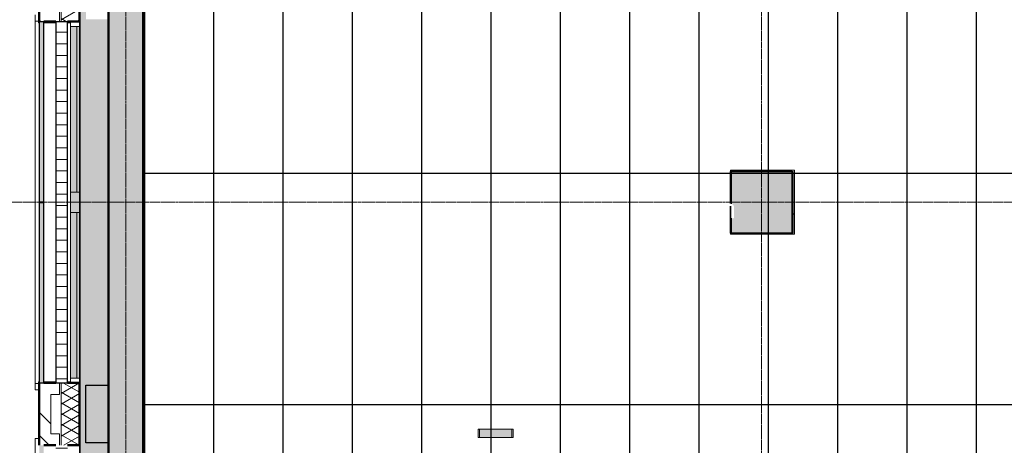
# Model space of a CAD drawing. Header units: millimetres. Extents: x -1224 to 86389, y -20577 to 46356.
# Tile 9 of 46: x 3598 to 12119, y 28225 to 31909. Entities that reach past the tile are written whole.
import ezdxf

# ---------------------------------------------------------------- set-up
doc = ezdxf.new("R2010")
doc.units = ezdxf.units.MM
doc.linetypes.add('stramien', pattern=[22.225, 12.7, -3.175, 3.175, -3.175])
for name, color, linetype, lineweight in [('A-FLOR-OTLN', 6, 'Continuous', 18), ('A-FLOR-PATT', 8, 'Continuous', 18), ('A-GENM', 6, 'Continuous', 18), ('A-GLAZ', 6, 'Continuous', 18), ('A-WALL', 2, 'Continuous', 25), ('A-WALL-PATT', 2, 'Continuous', 50), ('I-WALL', 2, 'Continuous', 25), ('S-COLS', 6, 'Continuous', 18), ('S-GRID', 1, 'Continuous', 18)]:
    doc.layers.add(name, color=color, linetype=linetype, lineweight=lineweight)
doc.layers.add('ATN HWC', color=240, linetype='Continuous')

msp = doc.modelspace()

# ---------------------------------------------------------------- hatches: boundary and pattern name
at = {"layer": 'A-FLOR-PATT'}
for color, points in [(256, [(8037.3, 18928.2), (9916.6, 18928.2), (9916.6, 19178.2), (4370.8, 19178), (4370.8, 19078.2), (4170.8, 19078.2), (4170.8, 19578.2), (4366.6, 19578.2), (4366.6, 22745.2), (4170.8, 22745.2), (4170.8, 23245.2), (4366.6, 23245.2), (4366.6, 26411.2), (4170.8, 26411.2), (4170.8, 26911.2), (4366.6, 26911.2), (4366.6, 28245.2), (4170.8, 28245.2), (4170.8, 28745.2), (4366.6, 28745.2), (4366.6, 31911.2), (4170.8, 31911.2), (4170.8, 32411.2), (4366.6, 32411.2), (4366.6, 35603.2), (4170.8, 35603.2), (4170.8, 36178.2), (4745.8, 36178.2), (4745.8, 35978.2), (7937.8, 35978.2), (7937.8, 36178.2), (8437.8, 36178.2), (8437.8, 35978.2), (11603.8, 35978.2), (11603.8, 36178.2), (12103.8, 36178.2), (12103.8, 35978.2), (15270.8, 35978.2), (15270.8, 36178.2), (15770.8, 36178.2), (15770.8, 35978.2), (17453.8, 35978.2), (17453.8, 36178.2), (19083.6, 36178.2), (19083.6, 36228.2), (4116.6, 36228.2), (4116.6, 18928.2), (5578.7, 18928.2)]), (50, [(4366.6, 18928.2), (6560.8, 18928.2), (6560.8, 19178.2), (4370.8, 19178.2), (4370.8, 19078.2), (4170.8, 19078.2), (4170.8, 19578.2), (4366.6, 19578.2), (4366.6, 22745.2), (4170.8, 22745.2), (4170.8, 23245.2), (4366.6, 23245.2), (4366.6, 26411.2), (4170.8, 26411.2), (4170.8, 26911.2), (4366.6, 26911.2), (4366.6, 28245.2), (4170.8, 28245.2), (4170.8, 28745.2), (4366.6, 28745.2), (4366.6, 31911.2), (4170.8, 31911.2), (4170.8, 32411.2), (4366.6, 32411.2), (4366.6, 35603.2), (4170.8, 35603.2), (4170.8, 36178.2), (4745.8, 36178.2), (4745.8, 35978.2), (7937.8, 35978.2), (7937.8, 36178.2), (8437.8, 36178.2), (8437.8, 35978.2), (11603.8, 35978.2), (11603.8, 36178.2), (12103.8, 36178.2), (12103.8, 35978.2), (15270.8, 35978.2), (15270.8, 36178.2), (15770.8, 36178.2), (15770.8, 35978.2), (17453.8, 35978.2), (17453.8, 36178.2), (19083.6, 36178.2), (19083.6, 36228.2), (4120.8, 36228.2), (4120.8, 18928.2), (4349.4, 18928.2)])]:
    msp.add_hatch(color=color, dxfattribs=at).paths.add_polyline_path(points, flags=0)
h = msp.add_hatch(color=50, dxfattribs=at)
h.paths.add_polyline_path([(52906.9, 2678.2), (53916.6, 2678.2), (53916.6, 2928.2), (54166.6, 2928.2), (54166.6, 2980.2), (52283.6, 2980.2), (52283.6, 2678.2), (52292.3, 2678.2)], flags=0)
h.paths.add_polyline_path([(50449.6, 2678.2), (52083.6, 2678.2), (52083.6, 2980.2), (50449.6, 2980.2), (50449.6, 2871.9)], flags=0)
h.paths.add_polyline_path([(50249.6, 2978.2), (50249.6, 2980.2), (43716.6, 2980.2), (43716.6, 2978.2), (47375, 2978.2)], flags=0)
h.paths.add_polyline_path([(42729.6, 8041.2), (43303.6, 8041.2), (43303.6, 8615.2), (42729.6, 8615.2), (42729.6, 8051.2)], flags=0)
h.paths.add_polyline_path([(48783.6, 8051.2), (48793.6, 8051.2), (48793.6, 8605.2), (48239.6, 8605.2), (48239.6, 8051.2), (48249.6, 8051.2)], flags=0)
h.paths.add_polyline_path([(48759.1, 8061.2), (48249.6, 8061.2), (48249.6, 8595.2), (48783.6, 8595.2), (48783.6, 8061.2), (48763.3, 8061.2)], flags=0)
h.paths.add_polyline_path([(42749.6, 8061.2), (42749.6, 8595.2), (43283.6, 8595.2), (43283.6, 8061.2)], flags=0)
h.paths.add_polyline_path([(43303.6, 13541.2), (43303.6, 14115.2), (42729.6, 14115.2), (42729.6, 13541.2), (43283.6, 13541.2)], flags=0)
h.paths.add_polyline_path([(48783.6, 13551.2), (48793.6, 13551.2), (48793.6, 14105.2), (48239.6, 14105.2), (48239.6, 13551.2), (48249.6, 13551.2)], flags=0)
h.paths.add_polyline_path([(48778.3, 13561.2), (48249.6, 13561.2), (48249.6, 14095.2), (48783.6, 14095.2), (48783.6, 13561.2)], flags=0)
h.paths.add_polyline_path([(43260.8, 13561.2), (42749.6, 13561.2), (42749.6, 14095.2), (43283.6, 14095.2), (43283.6, 13561.2)], flags=0)
h.paths.add_polyline_path([(54136.2, 17385.2), (54166.6, 17385.2), (54166.6, 17395.2), (53816.6, 17395.2), (53816.6, 17385.2)], flags=0)
h.paths.add_polyline_path([(43715.1, 17393.2), (43716.6, 17393.2), (43716.6, 17395.2), (37666.6, 17395.2), (37666.6, 17393.2), (43687.1, 17393.2)], flags=0)
h.paths.add_polyline_path([(53816.6, 17595.2), (54166.6, 17595.2), (54166.6, 17605.2), (53816.6, 17605.2)], flags=0)
h.paths.add_polyline_path([(43116.6, 17705.2), (43116.6, 17715.2), (42916.6, 17715.2), (42916.6, 17705.2), (43072.5, 17705.2)], flags=0)
h.paths.add_polyline_path([(41566.6, 17908.2), (41566.6, 19078.2), (41416.6, 19078.2), (41416.6, 17908.2), (41535.8, 17908.2)], flags=0)
h.paths.add_polyline_path([(48240.6, 19051.2), (48793.6, 19051.2), (48793.6, 19605.2), (48240.6, 19605.2), (48240.6, 19227.9)], flags=0)
h.paths.add_polyline_path([(48763.4, 19061.2), (48249.6, 19061.2), (48249.6, 19595.2), (48783.6, 19595.2), (48783.6, 19061.2)], flags=0)
h.paths.add_polyline_path([(54166.6, 19227.9), (54166.6, 19228.2), (54136.2, 19227.9)], flags=0)
h.paths.add_polyline_path([(31748.7, 19478.2), (31916.6, 19478.2), (31916.6, 19480.2), (18922, 19480.2), (18922, 19490.2), (15782, 19490.2), (15782, 19480.2), (4674.6, 19480.2), (4674.6, 19490.2), (4666.6, 19490.2), (4666.6, 19478.2), (31743.1, 19478.2)], flags=0)
h.paths.add_polyline_path([(41535.8, 19578.2), (41566.6, 19578.2), (41565.5, 20734.4), (41416.6, 20734.4), (41416.6, 19578.2)], flags=0)
h.paths.add_polyline_path([(43564.6, 20951.2), (43564.6, 21061.2), (43563.3, 21061.2), (43563.3, 20951.2)], flags=0)
h.paths.add_polyline_path([(31916.6, 21051.2), (31916.6, 23626.2), (31766.6, 23626.2), (31766.6, 23346.8), (31770.6, 23346.8), (31770.6, 21682.8), (31766.6, 21682.8), (31766.6, 21051.2)], flags=0)
h.paths.add_polyline_path([(31656.6, 21051.2), (31656.6, 23736.2), (31606.6, 23736.2), (31606.6, 21051.2)], flags=0)
h.paths.add_polyline_path([(53521.6, 21051.2), (54166.6, 21051.2), (54166.6, 21061.2), (53816.6, 21061.2), (53816.6, 21051.9), (52292.3, 21051.2)], flags=0)
h.paths.add_polyline_path([(35990.6, 21053.2), (35990.6, 21061.2), (32116.6, 21061.2), (32116.6, 21053.2), (35082, 21053.2)], flags=0)
h.paths.add_polyline_path([(36090.6, 21053.2), (36416.6, 21053.2), (36416.6, 21061.2), (36090.6, 21061.2)], flags=0)
h.paths.add_polyline_path([(46784.3, 21061.9), (46784.3, 21062.9), (46774.3, 21061.9)], flags=0)
h.paths.add_polyline_path([(54136.2, 21261.2), (54166.6, 21261.2), (54166.6, 21271.2), (53816.6, 21271.2), (53816.6, 21261.2)], flags=0)
h.paths.add_polyline_path([(54166.6, 22894.9), (54166.6, 22895.2), (54136.2, 22894.9)], flags=0)
h.paths.add_polyline_path([(31916.6, 23736.2), (31916.6, 23968.4), (31906.6, 23968.4), (31906.6, 23736.2), (31911.6, 23736.2)], flags=0)
h.paths.add_polyline_path([(32116.6, 23781.2), (32121.6, 23781.2), (32121.6, 23791.2), (32126.6, 23791.2), (32126.6, 24551.2), (32121.6, 24551.2), (32121.6, 24561.2), (32116.6, 24561.2), (32116.6, 23789.7)], flags=0)
h.paths.add_polyline_path([(48239.6, 24541.2), (48803.6, 24541.2), (48803.6, 24717.9), (48793.6, 24717.9), (48793.6, 24551.2), (48239.6, 24551.2), (48239.6, 24717.9), (48229.6, 24717.9), (48229.6, 24541.2)], flags=0)
h.paths.add_polyline_path([(32288.6, 24551.2), (32293.6, 24551.2), (32293.6, 25105.2), (32123.6, 25105.2), (32123.6, 26910.2), (32091.6, 26910.2), (32091.6, 25105.2), (31739.6, 25105.2), (31739.6, 25095.2), (32283.6, 25095.2), (32283.6, 24561.2), (32288.6, 24561.2)], flags=0)
h.paths.add_polyline_path([(31916.6, 24551.2), (31916.6, 24561.2), (31911.6, 24561.2), (31911.6, 24551.2)], flags=0)
h.paths.add_polyline_path([(31739.6, 24551.2), (31749.6, 24551.2), (31749.6, 24556.2), (31739.6, 24556.2)], flags=0)
h.paths.add_polyline_path([(26792.7, 24561.2), (26791.6, 24863), (26786.8, 24864.5), (26783.6, 24865.2), (26784.2, 24561.2)], flags=0)
h.paths.add_polyline_path([(21289.8, 24862.8), (21289.8, 24863.9), (21287.7, 24863.2)], flags=0)
h.paths.add_polyline_path([(21283.6, 24561.2), (21292.7, 24561.2), (21292.7, 24861.8), (21289.8, 24862.8), (21283.6, 24862.4), (21283.6, 24584.6)], flags=0)
h.paths.add_polyline_path([(15783.6, 24561.2), (15792.7, 24561.2), (15791.6, 24863), (15788, 24864.2), (15783.6, 24865.2), (15783.6, 24584.6)], flags=0)
h.paths.add_polyline_path([(10289.8, 24862.8), (10289.8, 24863.9), (10287.7, 24863.2)], flags=0)
h.paths.add_polyline_path([(10292.7, 24561.2), (10292.7, 24861.8), (10289.8, 24862.8), (10283.6, 24862.4), (10283.6, 24561.2)], flags=0)
h.paths.add_polyline_path([(54136.2, 24717.9), (54166.6, 24717.9), (54166.6, 24728.2), (53844.6, 24727.9), (53844.6, 24717.9)], flags=0)
h.paths.add_polyline_path([(21288.7, 24885.4), (21292.7, 24885.7), (21292.7, 25095.2), (21283.6, 25095.2), (21284.3, 24887.2), (21288.5, 24885.5)], flags=0)
h.paths.add_polyline_path([(10288.7, 24885.4), (10292.7, 24885.7), (10292.7, 25095.2), (10283.6, 25095.2), (10284.3, 24887.2), (10288.5, 24885.5)], flags=0)
h.paths.add_polyline_path([(26786.8, 24892.5), (26786, 24891.6), (26786.4, 24891.5)], flags=0)
h.paths.add_polyline_path([(26792.7, 24885.8), (26792.7, 25095.2), (26783.6, 25095.2), (26784.2, 24989), (26786.4, 24987.5), (26786.8, 24986.5), (26787.6, 24890.8), (26789.3, 24887.2), (26791.6, 24886.3)], flags=0)
h.paths.add_polyline_path([(15786.8, 24892.5), (15786, 24891.6), (15786.4, 24891.5)], flags=0)
h.paths.add_polyline_path([(15792.7, 24885.8), (15792.7, 25095.2), (15783.6, 25095.2), (15783.6, 24989.3), (15786.4, 24987.5), (15786.8, 24986.5), (15787.6, 24890.8), (15789.3, 24887.2)], flags=0)
h.paths.add_polyline_path([(53844.6, 24928.2), (54166.6, 24928.2), (54166.6, 24937.9), (53844.6, 24937.9)], flags=0)
h.paths.add_polyline_path([(48803.6, 24937.9), (48803.6, 25115.2), (48409.6, 25115.2), (48409.6, 25105.2), (48793.6, 25105.2), (48793.6, 24937.9)], flags=0)
h.paths.add_polyline_path([(48229.6, 24937.9), (48239.6, 24937.9), (48239.6, 25105.2), (48399.6, 25105.2), (48399.6, 25115.2), (48229.6, 25115.2), (48229.6, 25095.2)], flags=0)
h.paths.add_polyline_path([(54166.6, 26560.9), (54166.6, 26561.2), (54136.2, 26560.9)], flags=0)
h.paths.add_polyline_path([(32091.6, 27020.2), (34442.6, 27020.2), (34442.6, 27266.6), (34438.6, 27266.6), (34438.6, 28675.2), (34436.6, 28675.2), (34436.6, 27255.2), (34440.6, 27255.2), (34440.6, 27145.2), (34413.6, 27145.2), (34413.6, 27045.2), (32183.6, 27045.2), (32183.6, 30061.2), (31749.6, 30061.2), (31749.6, 30055.2), (31941.6, 30055.2), (31941.6, 30060.2), (32091.6, 30060.2), (32091.6, 27174.2)], flags=0)
h.paths.add_polyline_path([(36553.6, 27020.2), (38824.6, 27020.2), (38824.6, 35678.2), (37616.6, 35678.2), (37616.6, 35641.2), (38766.6, 35641.2), (38766.6, 35541.2), (38801.6, 35540.6), (38801.6, 27045.2), (36553.6, 27045.2), (36553.6, 27145.2), (36529.6, 27145.2), (36530.6, 27020.2)], flags=0)
h.paths.add_polyline_path([(44301.8, 27070.2), (44601.6, 27070.4), (44601.3, 27259.7), (43061.6, 27259.7), (43061.6, 27070.2), (43994.5, 27070.2)], flags=0)
h.paths.add_polyline_path([(42951.6, 27070.2), (42951.6, 27359.7), (42945.6, 27359.7), (42945.6, 27111.2), (38934.6, 27111.2), (38934.6, 27070.2), (42945.6, 27070.2)], flags=0)
h.paths.add_polyline_path([(34555.6, 28329.7), (34555.6, 28339.7), (34548.6, 28339.7), (34548.6, 28334.7), (34552.6, 28334.7), (34552.6, 28329.7)], flags=0)
h.paths.add_polyline_path([(36419.6, 28329.7), (36419.6, 28334.7), (36423.6, 28334.7), (36423.6, 28339.7), (36411.6, 28339.7), (36411.6, 28329.7)], flags=0)
h.paths.add_polyline_path([(54166.6, 28394.9), (54166.6, 28395.2), (54136.2, 28394.9)], flags=0)
h.paths.add_polyline_path([(36423.6, 28439.7), (36423.6, 28565.2), (36420.6, 28565.2), (36420.6, 28465.2), (34548.6, 28465.2), (34549.5, 28439.7), (36420.6, 28439.7)], flags=0)
h.paths.add_polyline_path([(22889.6, 29514.2), (22949.6, 29514.2), (22949.6, 30061.2), (22814.6, 30061.2), (22814.6, 30041.2), (22889.6, 30041.2), (22889.6, 29846)], flags=0)
h.paths.add_polyline_path([(48446.6, 30041.2), (48803.6, 30041.2), (48803.6, 30615.2), (48229.6, 30615.2), (48229.6, 30041.2), (48436.6, 30041.2)], flags=0)
h.paths.add_polyline_path([(37249.6, 30041.2), (37808.3, 30041.2), (37808.3, 30615.2), (37234.3, 30615.2), (37234.3, 30041.2)], flags=0)
h.paths.add_polyline_path([(19134.8, 30041.2), (19278.6, 30041.2), (19278.6, 30061.2), (19083.6, 30061.2), (19083.6, 30051.2), (19073.6, 30051.2), (19073.6, 30041.2), (19101, 30041.2)], flags=0)
h.paths.add_polyline_path([(21074.5, 30041.2), (21283.6, 30041.2), (21283.6, 30051.2), (20749.6, 30051.2), (20749.6, 30041.2), (20945, 30041.2)], flags=0)
h.paths.add_polyline_path([(48446.6, 30051.2), (48239.6, 30051.2), (48239.6, 30605.2), (48793.6, 30605.2), (48793.6, 30051.2), (48586.6, 30051.2)], flags=0)
h.paths.add_polyline_path([(37569.2, 30061.2), (37249.6, 30061.2), (37249.6, 30595.2), (37783.6, 30595.2), (37783.6, 30061.2), (37621.3, 30061.2)], flags=0)
h.paths.add_polyline_path([(26244.6, 30061.2), (26249.6, 30061.8), (26249.6, 30595.2), (26244.6, 30595.2), (26244.6, 30061.9)], flags=0)
h.paths.add_polyline_path([(15783.6, 30061.2), (15792.7, 30061.2), (15792.7, 30595.2), (15783.6, 30595.2), (15783.6, 30162.2)], flags=0)
h.paths.add_polyline_path([(10292.7, 30061.2), (10292.7, 30595.2), (10283.6, 30595.2), (10283.6, 30061.2)], flags=0)
h.paths.add_polyline_path([(22746.6, 30186.2), (22749.6, 30186.2), (22749.6, 30328.2), (22746.6, 30327.7)], flags=0)
h.paths.add_polyline_path([(19283.6, 30186.2), (19286.6, 30186.2), (19286.6, 30328.2), (19283.6, 30328.2), (19283.6, 30221.2)], flags=0)
h.paths.add_polyline_path([(32183.6, 30595.2), (32183.6, 35641.2), (37416.6, 35641.2), (37416.6, 35678.2), (32116.6, 35678.2), (32116.6, 30595.2)], flags=0)
h.paths.add_polyline_path([(31445.8, 31495.2), (31916.6, 31495.2), (31916.6, 31508.2), (26244.6, 31508.2), (26244.6, 31495.2), (31401.6, 31495.2)], flags=0)
h.paths.add_polyline_path([(24787.8, 31508.2), (24787.8, 31508.7), (24783.6, 31508.2)], flags=0)
h.paths.add_polyline_path([(54166.6, 33894.9), (54166.6, 33895.2), (54136.2, 33894.9)], flags=0)
h.paths.add_polyline_path([(38155.3, 35306.2), (38591.6, 35306.2), (38591.6, 35431.2), (37646.6, 35431.2), (37646.8, 35306.2)], flags=0)
h.paths.add_polyline_path([(35082, 35306.2), (35438.6, 35306.2), (35438.6, 35431.2), (34478.6, 35431.2), (34478.8, 35306.2)], flags=0)
h.paths.add_polyline_path([(17449.6, 35628.2), (17449.6, 35978.2), (17249.6, 35978.2), (17249.6, 35628.2), (17257.1, 35628.2)], flags=0)
h.paths.add_polyline_path([(42457.8, 35668.2), (48436.6, 35668.2), (48436.6, 35678.2), (41376.6, 35678.2), (41376.6, 35668.2), (41843.2, 35668.2)], flags=0)
h.paths.add_polyline_path([(4671.6, 35673.2), (4676.6, 35673.2), (4676.6, 35678.2), (4666.6, 35677.2), (4666.6, 35673.2), (4671, 35673.2)], flags=0)
h.paths.add_polyline_path([(53916.3, 35728.2), (53916.6, 35728.2), (53916.3, 35938.9)], flags=0)
h.paths.add_polyline_path([(38924.6, 35828.2), (39249.6, 35828.2), (39249.6, 35978.2), (37616.6, 35978.2), (37616.6, 35828.2), (38824.6, 35828.2)], flags=0)
h.paths.add_polyline_path([(36311.3, 35828.2), (37416.6, 35828.2), (37416.6, 35978.2), (35783.6, 35978.2), (35783.6, 35828.2)], flags=0)
h.paths.add_polyline_path([(18793.7, 35968.2), (19083.6, 35968.2), (19083.6, 35978.2), (17459.6, 35978.2), (17459.6, 35968.2), (18486.4, 35968.2)], flags=0)
at = {"layer": 'A-GENM'}
h = msp.add_hatch(dxfattribs=at)
h.set_pattern_fill('FP_117', color=256, style=0, pattern_type=2)
h.set_pattern_definition([(0, (0.0004, -0.0001), (406.4, 101.6), [33.528, -271.272, 33.528, -271.272, -1625.6]), (0, (0.0004, -0.0001), (406.4, 101.6), [-609.6, 33.528, -576.072, 33.528, -271.272, -711.2]), (0, (0.0004, -0.0001), (406.4, 101.6), [-1524, 33.528, -169.672, 33.528, -474.472]), (120, (152.4, 50.8), (-291.18818, 301.15272), [33.528, -271.272, 33.528, -1896.872]), (120, (152.4, 50.8), (-291.18818, 301.15272), [-338.328, -271.272, 33.528, -576.072, -1016]), (120, (152.4, 50.8), (-291.18818, 301.15272), [-1219.2, 33.528, -271.272, 33.528, -677.672]), (120, (152.4, 50.8), (-291.18818, 301.15272), [-1557.528, -169.672, 33.528, -474.472]), (240, (203.2, 254), (-115.21182, -402.75272), [33.528, -271.272, 33.528, -1896.872]), (240, (203.2, 254), (-115.21182, -402.75272), [-338.328, -271.272, 33.528, -576.072, -1016]), (240, (203.2, 254), (-115.21182, -402.75272), [-1219.2, 33.528, -271.272, 33.528, -677.672]), (240, (203.2, 254), (-115.21182, -402.75272), [-1557.528, -169.672, 33.528, -474.472])])
h.paths.add_polyline_path([(9755.6, 30287.9), (9756.5, 30288.8), (9756, 30288.9)], flags=0)
h.paths.add_polyline_path([(9748.7, 30051.2), (10302.7, 30051.2), (10302.7, 30605.2), (9748.7, 30605.2), (9749.7, 30317.4), (9755.7, 30315.9), (9758.7, 30316.3), (9758.7, 30595.2), (10292.7, 30595.2), (10292.7, 30061.2), (9758.7, 30061.2), (9758.7, 30191.2), (9756, 30192.8), (9755.6, 30193.9), (9754.5, 30290.4), (9753.2, 30293.2), (9748.7, 30294.9), (9748.7, 30162.2)], flags=0)
h.paths.add_polyline_path([(9756.3, 30289.6), (9754, 30292.9), (9754.6, 30291.6), (9756, 30289.9)], flags=0)
msp.add_hatch(color=256, dxfattribs=at).paths.add_polyline_path([(7856.6, 28328.2), (7856.6, 28364.7), (7576.6, 28364.7), (7576.6, 28291.7), (7856.6, 28291.7), (7856.6, 28318.8)], flags=0)
at = {"layer": 'A-GLAZ', "lineweight": 25}
h = msp.add_hatch(color=256, dxfattribs=at)
h.paths.add_polyline_path([(3806.6, 28764.2), (3806.6, 30326.7), (3766.6, 30326.7), (3766.6, 28764.2)], flags=0)
h.paths.add_polyline_path([(3806.6, 30329.7), (3806.6, 31892.2), (3766.6, 31892.2), (3766.6, 30329.7)], flags=0)
at = {"layer": 'A-GLAZ'}
h = msp.add_hatch(dxfattribs=at)
h.set_pattern_fill('FP_171', color=256, angle=90, style=0, pattern_type=2)
h.set_pattern_definition([(360, (0.0004, -0.0001), (5e-13, 100), [])])
h.paths.add_polyline_path([(4011.6, 28764.2), (4011.6, 31892.2), (3911.6, 31892.2), (3911.6, 28764.2)], flags=0)
at = {"layer": 'A-GLAZ', "lineweight": 25}
for points in [[(4091.7, 30415.5), (4091.7, 31849.5), (4036.6, 31849.5), (4036.6, 30415.5), (4042, 30415.5)], [(4116.6, 30415.5), (4116.6, 31849.5), (4091.7, 31849.5), (4091.7, 30415.5)], [(4036.6, 30240.9), (4116.6, 30240.9), (4116.6, 30415.3), (4036.6, 30415.3), (4036.6, 30361.4)], [(4091.7, 28806.9), (4091.7, 30240.9), (4036.6, 30240.9), (4036.6, 28806.9), (4042, 28806.9)], [(4116.6, 28806.9), (4116.6, 30240.9), (4091.7, 30240.9), (4091.7, 28806.9)], [(3766.6, 26946.9), (3806.6, 26946.9), (3806.6, 28225.2), (3766.6, 28225.2), (3766.6, 26975)]]:
    msp.add_hatch(color=256, dxfattribs=at).paths.add_polyline_path(points, flags=0)
at = {"layer": 'A-GLAZ'}
h = msp.add_hatch(dxfattribs=at)
h.set_pattern_fill('FP_193', color=256, angle=90, style=0, pattern_type=2)
h.set_pattern_definition([(360, (0.0004, -0.0001), (2e-13, 100), [])])
h.paths.add_polyline_path([(3911.6, 26946.9), (4011.6, 26946.9), (4011.6, 28225.2), (3911.6, 28225.2), (3911.6, 26975)], flags=0)
at = {"layer": 'A-WALL-PATT', "lineweight": 25}
h = msp.add_hatch(color=7, dxfattribs=at)
h.paths.add_polyline_path([(4645.9, 34862.8), (4645.9, 34863.9), (4643.8, 34863.2)], flags=0)
h.paths.add_polyline_path([(4637.9, 34892.5), (4637, 34891.6), (4637.5, 34891.5)], flags=0)
h.paths.add_polyline_path([(4666.6, 19478.2), (4666.6, 34861.8), (4645.9, 34862.8), (4639, 34864.2), (4628.5, 34867.8), (4618.1, 34877.8), (4614.8, 34889.5), (4614.3, 34893.6), (4613.9, 34895.4), (4614.3, 34987.5), (4617.4, 34989.4), (4625.9, 34990.6), (4634.4, 34989.4), (4637.5, 34987.5), (4637.9, 34986.5), (4638.6, 34890.8), (4640.3, 34887.2), (4645.9, 34885.7), (4666.6, 34885.7), (4666.6, 35978.2), (4366.6, 35978.2), (4366.6, 19478.2)], flags=0)
msp.add_hatch(color=9, dxfattribs=at).paths.add_polyline_path([(4170.8, 28245.2), (4370.8, 28245.2), (4370.8, 28745.2), (4170.8, 28745.2), (4170.8, 28369.4)], flags=0)
at = {"layer": 'S-COLS', "lineweight": 5}
h = msp.add_hatch(color=256, dxfattribs=at)
h.paths.add_polyline_path([(9755.6, 30287.9), (9756.5, 30288.8), (9756, 30288.9)], flags=0)
h.paths.add_polyline_path([(10188.6, 30061.2), (10283.6, 30061.2), (10283.6, 30595.2), (9749.6, 30595.2), (9749.7, 30317.4), (9755.7, 30315.9), (9764.5, 30313.1), (9775.3, 30302.9), (9778.8, 30290.9), (9779.2, 30286.8), (9779.6, 30285), (9779.2, 30192.8), (9776.1, 30191), (9767.6, 30189.8), (9759.1, 30191), (9756, 30192.8), (9755.6, 30193.9), (9754.9, 30289.6), (9753.2, 30293.2), (9749.6, 30294.6), (9749.6, 30061.2), (9881.2, 30061.2)], flags=0)
h.paths.add_polyline_path([(9756.3, 30289.6), (9754, 30292.9), (9754.6, 30291.6), (9756, 30289.9)], flags=0)

# ---------------------------------------------------------------- linework, layer by layer
at = {"layer": 'A-FLOR-OTLN', "color": 210, "lineweight": 5}
msp.add_line((4120.8, 18928.2), (4120.8, 36228.2), dxfattribs=at)
at = {"layer": 'A-FLOR-OTLN'}
for p, q in [((4116.6, 28764.5), (4116.6, 31892)), ((4116.6, 26931.9), (4116.6, 28225.2))]:
    msp.add_line(p, q, dxfattribs=at)
at = {"layer": 'A-GENM'}
for p, q in [((9748.7, 30605.2), (10302.7, 30605.2)), ((9748.7, 30316.7), (9748.7, 30605.2)), ((10292.7, 30595.2), (9758.7, 30595.2)), ((9758.7, 30595.2), (9758.7, 30315.1)), ((10292.7, 30061.2), (10292.7, 30595.2)), ((10302.7, 30605.2), (10302.7, 30051.2)), ((9748.7, 30051.2), (9748.7, 30294.9)), ((9758.7, 30191.2), (9758.7, 30061.2)), ((10302.7, 30051.2), (9748.7, 30051.2)), ((9758.7, 30061.2), (10292.7, 30061.2)), ((7576.6, 28364.7), (7564.6, 28364.7)), ((7564.6, 28364.7), (7564.6, 28291.7)), ((7564.6, 28291.7), (7576.6, 28291.7)), ((7576.6, 28291.7), (7576.6, 28364.7)), ((7856.6, 28364.7), (7576.6, 28364.7)), ((7576.6, 28364.7), (7576.6, 28291.7)), ((7576.6, 28291.7), (7856.6, 28291.7)), ((7868.6, 28364.7), (7856.6, 28364.7)), ((7856.6, 28364.7), (7856.6, 28291.7)), ((7856.6, 28291.7), (7856.6, 28364.7)), ((7856.6, 28291.7), (7868.6, 28291.7)), ((7868.6, 28291.7), (7868.6, 28364.7))]:
    msp.add_line(p, q, dxfattribs=at)
at = {"layer": 'A-GLAZ'}
for p, q in [((3731.5, 30538.4), (3731.5, 31951.4)), ((3761.6, 31896.5), (3731.6, 31896.5)), ((3731.6, 31896.5), (3731.6, 28759.9)), ((3761.5, 31951.4), (3761.5, 31896.5)), ((3761.6, 31896.5), (3761.6, 31881.5)), ((3761.6, 31881.5), (3766.6, 31881.5)), ((3806.6, 31881.5), (3911.6, 31881.5)), ((4011.6, 31881.5), (4036.6, 31881.5)), ((4036.6, 31881.5), (4036.6, 28774.9)), ((4036.7, 31849.5), (4036.7, 31881.5)), ((4036.6, 31849.5), (4091.7, 31849.5)), ((4091.7, 31849.5), (4091.7, 30415.5)), ((4091.7, 31849.5), (4116.6, 31849.5)), ((4091.7, 30415.5), (4091.7, 31849.5)), ((4036.6, 30415.5), (4091.7, 30415.5)), ((4036.6, 30415.3), (4116.6, 30415.3)), ((4091.7, 30415.5), (4116.6, 30415.5)), ((3766.6, 30326.7), (3766.6, 30329.7)), ((4116.6, 30240.9), (4036.6, 30240.9)), ((4091.7, 30240.9), (4036.6, 30240.9)), ((4116.6, 30240.9), (4091.7, 30240.9)), ((4091.7, 30240.9), (4091.7, 28806.9)), ((4091.7, 28806.9), (4091.7, 30240.9)), ((3731.5, 28705), (3731.5, 30118)), ((4091.7, 28806.9), (4036.6, 28806.9)), ((4036.7, 28774.9), (4036.7, 28806.9)), ((4116.6, 28806.9), (4091.7, 28806.9)), ((3731.6, 28759.9), (3761.6, 28759.9)), ((3761.5, 28759.9), (3761.5, 28705)), ((3766.6, 28723), (3761.5, 28723)), ((3766.6, 28774.9), (3761.6, 28774.9)), ((3761.6, 28774.9), (3761.6, 28759.9)), ((3911.6, 28774.9), (3806.6, 28774.9)), ((4036.6, 28774.9), (4011.6, 28774.9)), ((3731.5, 28705), (3761.5, 28705)), ((3761.5, 28705), (3761.5, 28705)), ((3761.5, 28284.7), (3731.5, 28284.7)), ((3731.5, 26871.7), (3731.5, 28284.7)), ((3761.5, 28284.7), (3761.5, 28284.7)), ((3761.5, 28284.7), (3761.5, 28225.2)), ((3761.5, 28266.7), (3766.6, 28266.7))]:
    msp.add_line(p, q, dxfattribs=at)
at = {"layer": 'A-GLAZ', "lineweight": 25}
for p, q in [((3766.6, 31892.2), (3766.6, 30329.7)), ((3766.6, 31892.2), (3806.6, 31892.2)), ((3806.6, 30329.7), (3806.6, 31892.2)), ((3911.6, 31892.2), (3911.6, 28764.2)), ((3911.6, 31892.2), (4011.6, 31892.2)), ((4011.6, 28764.2), (4011.6, 31892.2)), ((3806.6, 30329.7), (3766.6, 30329.7)), ((3766.6, 30326.7), (3766.6, 28764.2)), ((3766.6, 30326.7), (3806.6, 30326.7)), ((3806.6, 28764.2), (3806.6, 30326.7)), ((3806.6, 28764.2), (3766.6, 28764.2)), ((4011.6, 28764.2), (3911.6, 28764.2))]:
    msp.add_line(p, q, dxfattribs=at)
at = {"layer": 'A-WALL', "color": 90, "lineweight": 50}
for p, q in [((4366.6, 19478.2), (4366.6, 35978.2)), ((4666.6, 34861.8), (4666.6, 19478.2))]:
    msp.add_line(p, q, dxfattribs=at)
at = {"layer": 'A-WALL', "lineweight": 50}
for p, q in [((3766.6, 31892.2), (3766.6, 32431.2)), ((4116.6, 32431.5), (4116.6, 31892)), ((3911.6, 31892), (3806.6, 31892)), ((4116.6, 31892), (4011.6, 31892)), ((3766.6, 28225.2), (3766.6, 28764.2)), ((3806.6, 28764.5), (3911.6, 28764.5)), ((4011.6, 28764.5), (4116.6, 28764.5)), ((4116.6, 28764.5), (4116.6, 28225.2)), ((3911.6, 28225.2), (3806.6, 28225.2)), ((4116.6, 28225.2), (4011.6, 28225.2))]:
    msp.add_line(p, q, dxfattribs=at)
at = {"layer": 'A-WALL', "lineweight": 18}
for p, q in [((3956.6, 31892.2), (3956.6, 32431.2)), ((3941.6, 31992), (3941.6, 31892.2)), ((3941.6, 28764.2), (3941.6, 28664.5)), ((3956.6, 28225.2), (3956.6, 28764.2)), ((3866.6, 28664.5), (3941.6, 28664.5)), ((3866.6, 28325.2), (3866.6, 28664.5)), ((3941.6, 28325.2), (3866.6, 28325.2)), ((3941.6, 28325.2), (3941.6, 28225.2))]:
    msp.add_line(p, q, dxfattribs=at)
at = {"layer": 'A-WALL', "color": 7}
for p, q in [((4170.8, 28245.2), (4170.8, 28745.2)), ((4170.8, 28745.2), (4370.8, 28745.2)), ((4370.8, 28745.2), (4370.8, 28245.2)), ((4370.8, 28245.2), (4170.8, 28245.2))]:
    msp.add_line(p, q, dxfattribs=at)
at = {"layer": 'A-WALL-PATT', "lineweight": 18}
for p, q in [((3956.6, 31906), (4116.6, 31998.4)), ((3766.8, 31905.7), (3780.4, 31892.1)), ((3956.6, 31917.6), (4000.7, 31892.1)), ((4092.3, 31892), (4116.6, 31906)), ((4673.6, 31902.4), (4676.2, 31902.4)), ((4673.6, 31597.6), (4676.2, 31597.6)), ((4673.6, 31191.2), (4676.2, 31191.2)), ((4673.6, 30784.8), (4676.2, 30784.8)), ((4674.1, 30756.3), (4666.6, 30743.2)), ((4673.6, 30480), (4676.2, 30480)), ((4668.2, 30227.6), (4666.6, 30230.4)), ((4673.6, 30073.6), (4676.3, 30073.6)), ((4670.5, 29937.1), (4666.6, 29930.4)), ((4673.6, 29667.2), (4676.3, 29667.2)), ((4673.6, 29362.4), (4676.3, 29362.4)), ((4673.6, 28956), (4676.3, 28956)), ((3956.6, 28672.8), (4115.3, 28764.5)), ((3978.3, 28764.2), (4116.6, 28684.4)), ((3956.6, 28684.4), (4116.6, 28592)), ((3956.6, 28580.4), (4116.6, 28672.8)), ((3956.6, 28592), (4116.6, 28499.6)), ((3956.6, 28488.1), (4116.6, 28580.4)), ((4673.6, 28549.6), (4676.3, 28549.6)), ((3766.6, 28511.8), (3866.6, 28411.8)), ((3956.6, 28499.6), (4116.6, 28407.3)), ((3956.6, 28395.7), (4116.6, 28488.1)), ((3956.6, 28407.3), (4116.6, 28314.9)), ((3956.6, 28303.3), (4116.6, 28395.7)), ((3766.6, 28311.8), (3853.2, 28225.2)), ((3956.6, 28314.9), (4111.9, 28225.2)), ((3981.3, 28225.2), (4116.6, 28303.3)), ((4673.6, 28244.8), (4676.3, 28244.8))]:
    msp.add_line(p, q, dxfattribs=at)
at = {"layer": 'ATN HWC', "color": 3}
msp.add_lwpolyline([(4676.6, 35668.2), (4676.6, 19490.2), (31656.6, 19490.2), (31656.6, 23736.2), (31906.6, 23736.2), (31941.6, 29364.2), (22739.6, 29364.2), (22739.6, 30041.2), (19073.6, 30041.2), (19073.6, 35618.2), (17239.6, 35618.2), (17239.6, 35668.2)], close=True, dxfattribs=at)
at = {"layer": 'ATN HWC'}
for points in [[(4676.6, 35668.2), (4676.6, 19490.2)], [(5276.6, 35668.2), (5276.6, 19490.2)], [(5876.6, 35668.2), (5876.6, 19490.2)], [(6476.6, 35668.2), (6476.6, 19490.2)], [(7076.6, 35668.2), (7076.6, 19490.2)], [(7676.6, 35668.2), (7676.6, 19490.2)], [(8276.6, 35668.2), (8276.6, 19490.2)], [(8876.6, 35668.2), (8876.6, 19490.2)], [(9476.6, 35668.2), (9476.6, 19490.2)], [(10076.6, 35668.2), (10076.6, 19490.2)], [(10676.6, 35668.2), (10676.6, 19490.2)], [(11276.6, 35668.2), (11276.6, 19490.2)], [(11876.6, 35668.2), (11876.6, 19490.2)], [(4676.6, 30579.2), (19073.6, 30579.2)], [(4676.6, 28579.2), (31941.6, 28579.2)]]:
    msp.add_lwpolyline(points, dxfattribs=at)
at = {"layer": 'I-WALL', "lineweight": 50}
for p, q in [((4666.6, 19490.2), (4666.6, 34861.8)), ((4676.6, 34861.8), (4676.6, 19490.2))]:
    msp.add_line(p, q, dxfattribs=at)
at = {"layer": 'S-COLS', "color": 250, "lineweight": 35}
for p, q in [((9749.6, 30317.4), (9749.6, 30595.2)), ((9749.6, 30595.2), (10283.6, 30595.2)), ((10283.6, 30595.2), (10283.6, 30061.2)), ((9749.6, 30061.2), (9749.6, 30294.6)), ((10283.6, 30061.2), (9749.6, 30061.2))]:
    msp.add_line(p, q, dxfattribs=at)
at = {"layer": 'S-GRID', "linetype": 'stramien'}
for p, q in [((4516.6, 41627.6), (4516.6, -3246.7)), ((10016.6, 41627.6), (10016.6, -3246.7)), ((-1224, 30328.2), (64124.1, 30328.2))]:
    msp.add_line(p, q, dxfattribs=at)

doc.saveas('drawing.dxf')
